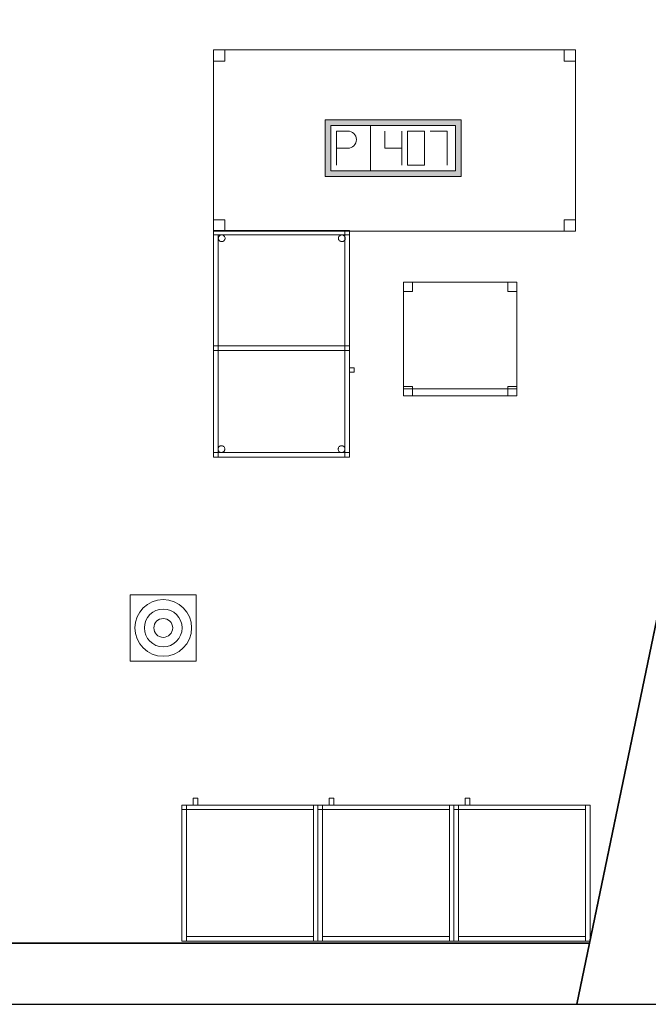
# Model space of a CAD drawing. Header units: metres. Extents: x 397.7 to 427.5, y 12.7 to 28.4.
# Tile 122 of 127: x 421.2 to 424, y 12.8 to 17.2. Entities that reach past the tile are written whole.
import ezdxf

# ---------------------------------------------------------------- set-up
doc = ezdxf.new("R2010")
doc.units = ezdxf.units.M
doc.layers.add('01_SUELOS', color=7, linetype='Continuous', lineweight=25, true_color=0x007f00)
for name, color, linetype, lineweight in [('02_MOBILIARIO', 7, 'Continuous', 18), ('A-DETL-____-MBND', 7, 'Continuous', 18), ('A-DETL-GENF-OTLN', 7, 'Continuous', 18), ('A-WALL-____-MCUT', 7, 'Continuous', 25), ('A-WALL-____-OTLN', 7, 'Continuous', 25), ('Mobiliario', 7, 'Continuous', 18)]:
    doc.layers.add(name, color=color, linetype=linetype, lineweight=lineweight)

# ---------------------------------------------------------------- blocks, each defined once
blk = doc.blocks.new('Family - Armai 60x60x60_P4-153796-07_TEL_P4')
at = {"layer": 'A-DETL-____-MBND', "color": 253, "true_color": 0xaaaaaa}
for p, q in [((0.05, 0.6), (0.05, 0.63)), ((0.05, 0.63), (0.07, 0.63)), ((0.05, 0.6), (0.05, 0.63)), ((0.07, 0.63), (0.05, 0.63)), ((0.07, 0.63), (0.07, 0.6)), ((0.07, 0.6), (0.07, 0.63)), ((0, 0.6), (0.02, 0.6)), ((0.02, 0.6), (0, 0.6)), ((0, 0), (0, 0.6)), ((0, 0.6), (0, 0)), ((0, 0.6), (0.6, 0.6)), ((0.6, 0.6), (0, 0.6)), ((0, 0), (0, 0.6)), ((0, 0.6), (0, 0)), ((0, 0.58), (0, 0.6)), ((0, 0.6), (0, 0.58)), ((0, 0.6), (0.02, 0.6)), ((0.02, 0.6), (0, 0.6)), ((0, 0.6), (0.6, 0.6)), ((0.6, 0.6), (0, 0.6)), ((0, 0), (0, 0.6)), ((0, 0.6), (0, 0)), ((0.02, 0.58), (0, 0.58)), ((0, 0.58), (0.02, 0.58)), ((0.02, 0.6), (0.02, 0)), ((0.02, 0), (0.02, 0.6)), ((0.02, 0.6), (0.02, 0.58)), ((0.02, 0.6), (0.02, 0.58)), ((0.02, 0.58), (0.02, 0.6)), ((0.02, 0.6), (0.58, 0.6)), ((0.02, 0.58), (0.02, 0.6)), ((0.58, 0.6), (0.02, 0.6)), ((0.58, 0.58), (0.02, 0.58)), ((0.02, 0.58), (0.58, 0.58)), ((0.07, 0.6), (0.05, 0.6)), ((0.05, 0.6), (0.07, 0.6)), ((0.58, 0.6), (0.58, 0.58)), ((0.58, 0.58), (0.58, 0.6)), ((0.58, 0.6), (0.6, 0.6)), ((0.6, 0.6), (0.58, 0.6)), ((0.58, 0), (0.58, 0.6)), ((0.58, 0.6), (0.58, 0)), ((0.6, 0.6), (0.6, 0)), ((0.6, 0), (0.6, 0.6)), ((0.6, 0.6), (0.6, 0)), ((0.6, 0), (0.6, 0.6)), ((0.6, 0.6), (0.6, 0)), ((0.6, 0), (0.6, 0.6)), ((0.02, 0), (0, 0)), ((0.02, 0), (0, 0)), ((0.6, 0), (0, 0)), ((0, 0), (0.6, 0)), ((0.6, 0), (0, 0)), ((0, 0), (0.6, 0)), ((0.02, 0), (0.02, 0.02)), ((0.02, 0.02), (0.58, 0.02)), ((0.02, 0), (0.02, 0.02)), ((0.58, 0.02), (0.02, 0.02)), ((0.58, 0), (0.02, 0)), ((0.02, 0), (0.58, 0)), ((0.58, 0.02), (0.58, 0)), ((0.58, 0), (0.58, 0.02)), ((0.6, 0), (0.58, 0)), ((0.6, 0), (0.58, 0))]:
    blk.add_line(p, q, dxfattribs=at)
blk = doc.blocks.new('Family - Cadira d_Oficina_P4-153892-07_TEL_P4')
at = {"layer": 'A-DETL-____-MBND', "color": 253, "true_color": 0xaaaaaa}
for p, q in [((0, 0.5), (0.5, 0.5)), ((0, 0), (0, 0.5)), ((0.5, 0.5), (0, 0.5)), ((0, 0.5), (0, 0)), ((0, 0.46), (0, 0.5)), ((0, 0.5), (0.04, 0.5)), ((0.04, 0.5), (0, 0.5)), ((0, 0.5), (0, 0.46)), ((0.04, 0.5), (0.04, 0.46)), ((0.04, 0.46), (0.04, 0.5)), ((0.46, 0.46), (0.46, 0.5)), ((0.46, 0.5), (0.5, 0.5)), ((0.5, 0.5), (0.46, 0.5)), ((0.46, 0.5), (0.46, 0.46)), ((0.5, 0.5), (0.5, 0.46)), ((0.5, 0.46), (0.5, 0.5)), ((0.5, 0.5), (0.5, 0)), ((0.5, 0), (0.5, 0.5)), ((0.04, 0.46), (0, 0.46)), ((0, 0.46), (0.04, 0.46)), ((0.5, 0.46), (0.46, 0.46)), ((0.46, 0.46), (0.5, 0.46)), ((0, 0), (0, 0.04)), ((0, 0.04), (0.04, 0.04)), ((0.04, 0.04), (0, 0.04)), ((0, 0.04), (0, 0)), ((0, 0), (0, 0.03)), ((0, 0.03), (0.5, 0.03)), ((0.5, 0.03), (0, 0.03)), ((0, 0.03), (0, 0)), ((0.04, 0), (0, 0)), ((0, 0), (0.04, 0)), ((0, 0), (0.5, 0)), ((0.5, 0), (0, 0)), ((0.04, 0.04), (0.04, 0)), ((0.04, 0), (0.04, 0.04)), ((0.46, 0), (0.46, 0.04)), ((0.46, 0.04), (0.5, 0.04)), ((0.5, 0.04), (0.46, 0.04)), ((0.46, 0.04), (0.46, 0)), ((0.5, 0), (0.46, 0)), ((0.5, 0.04), (0.5, 0)), ((0.5, 0), (0.5, 0.04)), ((0.5, 0.03), (0.5, 0)), ((0.5, 0), (0.5, 0.03)), ((0.5, 0), (0, 0)), ((0, 0), (0.5, 0)), ((0.46, 0), (0.5, 0))]:
    blk.add_line(p, q, dxfattribs=at)
blk = doc.blocks.new('Family - Armai 60x60x60_P4-153911-07_TEL_P4')
at = {"layer": 'A-DETL-____-MBND', "color": 253, "true_color": 0xaaaaaa}
for p, q in [((0.05, 0.6), (0.05, 0.63)), ((0.05, 0.63), (0.07, 0.63)), ((0.05, 0.6), (0.05, 0.63)), ((0.07, 0.63), (0.05, 0.63)), ((0.07, 0.63), (0.07, 0.6)), ((0.07, 0.6), (0.07, 0.63)), ((0, 0.6), (0.6, 0.6)), ((0.6, 0.6), (0, 0.6)), ((0, 0), (0, 0.6)), ((0, 0.6), (0, 0)), ((0, 0.58), (0, 0.6)), ((0, 0.6), (0, 0.58)), ((0, 0.6), (0.02, 0.6)), ((0.02, 0.6), (0, 0.6)), ((0, 0.6), (0.02, 0.6)), ((0.02, 0.6), (0, 0.6)), ((0, 0), (0, 0.6)), ((0, 0.6), (0, 0)), ((0, 0.6), (0.6, 0.6)), ((0.6, 0.6), (0, 0.6)), ((0, 0), (0, 0.6)), ((0, 0.6), (0, 0)), ((0.02, 0.58), (0, 0.58)), ((0, 0.58), (0.02, 0.58)), ((0.02, 0.58), (0.02, 0.6)), ((0.02, 0.6), (0.58, 0.6)), ((0.02, 0.58), (0.02, 0.6)), ((0.58, 0.6), (0.02, 0.6)), ((0.02, 0.6), (0.02, 0.58)), ((0.02, 0.6), (0.02, 0.58)), ((0.02, 0.6), (0.02, 0)), ((0.02, 0), (0.02, 0.6)), ((0.58, 0.58), (0.02, 0.58)), ((0.02, 0.58), (0.58, 0.58)), ((0.07, 0.6), (0.05, 0.6)), ((0.05, 0.6), (0.07, 0.6)), ((0.58, 0.6), (0.58, 0.58)), ((0.58, 0.58), (0.58, 0.6)), ((0.58, 0.6), (0.6, 0.6)), ((0.6, 0.6), (0.58, 0.6)), ((0.58, 0), (0.58, 0.6)), ((0.58, 0.6), (0.58, 0)), ((0.6, 0.6), (0.6, 0)), ((0.6, 0), (0.6, 0.6)), ((0.6, 0.6), (0.6, 0)), ((0.6, 0), (0.6, 0.6)), ((0.6, 0.6), (0.6, 0)), ((0.6, 0), (0.6, 0.6)), ((0.6, 0), (0, 0)), ((0, 0), (0.6, 0)), ((0.02, 0), (0, 0)), ((0.02, 0), (0, 0)), ((0.6, 0), (0, 0)), ((0, 0), (0.6, 0)), ((0.02, 0), (0.02, 0.02)), ((0.02, 0.02), (0.58, 0.02)), ((0.02, 0), (0.02, 0.02)), ((0.58, 0.02), (0.02, 0.02)), ((0.58, 0), (0.02, 0)), ((0.02, 0), (0.58, 0)), ((0.58, 0.02), (0.58, 0)), ((0.58, 0), (0.58, 0.02)), ((0.6, 0), (0.58, 0)), ((0.6, 0), (0.58, 0))]:
    blk.add_line(p, q, dxfattribs=at)
blk = doc.blocks.new('Family - Armai 60x60x60_P4-153913-07_TEL_P4')
at = {"layer": 'A-DETL-____-MBND', "color": 253, "true_color": 0xaaaaaa}
for p, q in [((0.05, 0.6), (0.05, 0.63)), ((0.05, 0.63), (0.07, 0.63)), ((0.05, 0.6), (0.05, 0.63)), ((0.07, 0.63), (0.05, 0.63)), ((0.07, 0.63), (0.07, 0.6)), ((0.07, 0.6), (0.07, 0.63)), ((0, 0.6), (0.6, 0.6)), ((0.6, 0.6), (0, 0.6)), ((0, 0), (0, 0.6)), ((0, 0.6), (0, 0)), ((0, 0.6), (0.02, 0.6)), ((0.02, 0.6), (0, 0.6)), ((0, 0), (0, 0.6)), ((0, 0.6), (0, 0)), ((0, 0.6), (0.6, 0.6)), ((0.6, 0.6), (0, 0.6)), ((0, 0), (0, 0.6)), ((0, 0.6), (0, 0)), ((0, 0.58), (0, 0.6)), ((0, 0.6), (0, 0.58)), ((0, 0.6), (0.02, 0.6)), ((0.02, 0.6), (0, 0.6)), ((0.02, 0.58), (0, 0.58)), ((0, 0.58), (0.02, 0.58)), ((0.02, 0.58), (0.02, 0.6)), ((0.02, 0.6), (0.58, 0.6)), ((0.02, 0.58), (0.02, 0.6)), ((0.58, 0.6), (0.02, 0.6)), ((0.02, 0.6), (0.02, 0)), ((0.02, 0), (0.02, 0.6)), ((0.02, 0.6), (0.02, 0.58)), ((0.02, 0.6), (0.02, 0.58)), ((0.58, 0.58), (0.02, 0.58)), ((0.02, 0.58), (0.58, 0.58)), ((0.07, 0.6), (0.05, 0.6)), ((0.05, 0.6), (0.07, 0.6)), ((0.58, 0.6), (0.58, 0.58)), ((0.58, 0.58), (0.58, 0.6)), ((0.58, 0.6), (0.6, 0.6)), ((0.6, 0.6), (0.58, 0.6)), ((0.58, 0), (0.58, 0.6)), ((0.58, 0.6), (0.58, 0)), ((0.6, 0.6), (0.6, 0)), ((0.6, 0), (0.6, 0.6)), ((0.6, 0.6), (0.6, 0)), ((0.6, 0), (0.6, 0.6)), ((0.6, 0.6), (0.6, 0)), ((0.6, 0), (0.6, 0.6)), ((0.6, 0), (0, 0)), ((0, 0), (0.6, 0)), ((0.02, 0), (0, 0)), ((0.02, 0), (0, 0)), ((0.6, 0), (0, 0)), ((0, 0), (0.6, 0)), ((0.02, 0), (0.02, 0.02)), ((0.02, 0.02), (0.58, 0.02)), ((0.02, 0), (0.02, 0.02)), ((0.58, 0.02), (0.02, 0.02)), ((0.58, 0), (0.02, 0)), ((0.02, 0), (0.58, 0)), ((0.58, 0.02), (0.58, 0)), ((0.58, 0), (0.58, 0.02)), ((0.6, 0), (0.58, 0)), ((0.6, 0), (0.58, 0))]:
    blk.add_line(p, q, dxfattribs=at)
blk = doc.blocks.new('Family - Façana sur-est P4-153955-07_TEL_P4')
at = {"layer": 'A-WALL-____-MCUT', "color": 253, "true_color": 0xaaaaaa}
for p, q in [((1.7331, 0.62), (-0.1285, 0.62)), ((-0.1285, 0.62), (0, 0))]:
    blk.add_line(p, q, dxfattribs=at)
at = {"layer": 'A-WALL-____-OTLN', "color": 253, "true_color": 0xaaaaaa}
for p, q in [((15.5861, 0.62), (-0.1285, 0.62)), ((-0.1285, 0.62), (0, 0))]:
    blk.add_line(p, q, dxfattribs=at)
blk = doc.blocks.new('Family - Armai 60x60x60_P4-153988-07_TEL_P4')
at = {"layer": 'A-DETL-____-MBND', "color": 253, "true_color": 0xaaaaaa}
for p, q in [((0.05, 0.6), (0.05, 0.63)), ((0.05, 0.63), (0.07, 0.63)), ((0.05, 0.6), (0.05, 0.63)), ((0.07, 0.63), (0.05, 0.63)), ((0.07, 0.63), (0.07, 0.6)), ((0.07, 0.6), (0.07, 0.63)), ((0, 0.6), (0.6, 0.6)), ((0.6, 0.6), (0, 0.6)), ((0, 0), (0, 0.6)), ((0, 0.6), (0, 0)), ((0, 0.6), (0.6, 0.6)), ((0.6, 0.6), (0, 0.6)), ((0, 0), (0, 0.6)), ((0, 0.6), (0, 0)), ((0, 0.6), (0.02, 0.6)), ((0.02, 0.6), (0, 0.6)), ((0, 0), (0, 0.6)), ((0, 0.6), (0, 0)), ((0, 0.58), (0, 0.6)), ((0, 0.6), (0, 0.58)), ((0, 0.6), (0.02, 0.6)), ((0.02, 0.6), (0, 0.6)), ((0.02, 0.58), (0, 0.58)), ((0, 0.58), (0.02, 0.58)), ((0.02, 0.6), (0.02, 0)), ((0.02, 0), (0.02, 0.6)), ((0.02, 0.6), (0.02, 0.58)), ((0.02, 0.6), (0.02, 0.58)), ((0.02, 0.58), (0.02, 0.6)), ((0.02, 0.6), (0.58, 0.6)), ((0.02, 0.58), (0.02, 0.6)), ((0.58, 0.6), (0.02, 0.6)), ((0.58, 0.58), (0.02, 0.58)), ((0.02, 0.58), (0.58, 0.58)), ((0.07, 0.6), (0.05, 0.6)), ((0.05, 0.6), (0.07, 0.6)), ((0.58, 0.6), (0.6, 0.6)), ((0.6, 0.6), (0.58, 0.6)), ((0.58, 0), (0.58, 0.6)), ((0.58, 0.6), (0.58, 0)), ((0.58, 0.6), (0.58, 0.58)), ((0.58, 0.58), (0.58, 0.6)), ((0.6, 0.6), (0.6, 0)), ((0.6, 0), (0.6, 0.6)), ((0.6, 0.6), (0.6, 0)), ((0.6, 0), (0.6, 0.6)), ((0.6, 0.6), (0.6, 0)), ((0.6, 0), (0.6, 0.6)), ((0.6, 0), (0, 0)), ((0, 0), (0.6, 0)), ((0.6, 0), (0, 0)), ((0, 0), (0.6, 0)), ((0.02, 0), (0, 0)), ((0.02, 0), (0, 0)), ((0.02, 0), (0.02, 0.02)), ((0.02, 0.02), (0.58, 0.02)), ((0.02, 0), (0.02, 0.02)), ((0.58, 0.02), (0.02, 0.02)), ((0.58, 0), (0.02, 0)), ((0.02, 0), (0.58, 0)), ((0.58, 0.02), (0.58, 0)), ((0.58, 0), (0.58, 0.02)), ((0.6, 0), (0.58, 0)), ((0.6, 0), (0.58, 0))]:
    blk.add_line(p, q, dxfattribs=at)
blk = doc.blocks.new('Family - Armai 60x60x60_P4-153990-07_TEL_P4')
at = {"layer": 'A-DETL-____-MBND', "color": 253, "true_color": 0xaaaaaa}
for p, q in [((0.05, 0.6), (0.05, 0.63)), ((0.05, 0.63), (0.07, 0.63)), ((0.05, 0.6), (0.05, 0.63)), ((0.07, 0.63), (0.05, 0.63)), ((0.07, 0.63), (0.07, 0.6)), ((0.07, 0.6), (0.07, 0.63)), ((0, 0.6), (0.6, 0.6)), ((0.6, 0.6), (0, 0.6)), ((0, 0), (0, 0.6)), ((0, 0.6), (0, 0)), ((0, 0.58), (0, 0.6)), ((0, 0.6), (0, 0.58)), ((0, 0.6), (0.02, 0.6)), ((0.02, 0.6), (0, 0.6)), ((0, 0.6), (0.02, 0.6)), ((0.02, 0.6), (0, 0.6)), ((0, 0), (0, 0.6)), ((0, 0.6), (0, 0)), ((0, 0.6), (0.6, 0.6)), ((0.6, 0.6), (0, 0.6)), ((0, 0), (0, 0.6)), ((0, 0.6), (0, 0)), ((0.02, 0.58), (0, 0.58)), ((0, 0.58), (0.02, 0.58)), ((0.02, 0.58), (0.02, 0.6)), ((0.02, 0.6), (0.58, 0.6)), ((0.02, 0.58), (0.02, 0.6)), ((0.58, 0.6), (0.02, 0.6)), ((0.02, 0.6), (0.02, 0.58)), ((0.02, 0.6), (0.02, 0.58)), ((0.02, 0.6), (0.02, 0)), ((0.02, 0), (0.02, 0.6)), ((0.58, 0.58), (0.02, 0.58)), ((0.02, 0.58), (0.58, 0.58)), ((0.07, 0.6), (0.05, 0.6)), ((0.05, 0.6), (0.07, 0.6)), ((0.58, 0.6), (0.58, 0.58)), ((0.58, 0.58), (0.58, 0.6)), ((0.58, 0.6), (0.6, 0.6)), ((0.6, 0.6), (0.58, 0.6)), ((0.58, 0), (0.58, 0.6)), ((0.58, 0.6), (0.58, 0)), ((0.6, 0.6), (0.6, 0)), ((0.6, 0), (0.6, 0.6)), ((0.6, 0.6), (0.6, 0)), ((0.6, 0), (0.6, 0.6)), ((0.6, 0.6), (0.6, 0)), ((0.6, 0), (0.6, 0.6)), ((0.6, 0), (0, 0)), ((0, 0), (0.6, 0)), ((0.02, 0), (0, 0)), ((0.02, 0), (0, 0)), ((0.6, 0), (0, 0)), ((0, 0), (0.6, 0)), ((0.02, 0), (0.02, 0.02)), ((0.02, 0.02), (0.58, 0.02)), ((0.02, 0), (0.02, 0.02)), ((0.58, 0.02), (0.02, 0.02)), ((0.58, 0), (0.02, 0)), ((0.02, 0), (0.58, 0)), ((0.58, 0.02), (0.58, 0)), ((0.58, 0), (0.58, 0.02)), ((0.6, 0), (0.58, 0)), ((0.6, 0), (0.58, 0))]:
    blk.add_line(p, q, dxfattribs=at)
blk = doc.blocks.new('Family - Armai 60x60x60_P4-154004-07_TEL_P4')
at = {"layer": '02_MOBILIARIO', "color": 253, "true_color": 0xaaaaaa}
for p, q in [((0, 0.6), (0, 0.58)), ((0, 0.6), (0.02, 0.6)), ((0, 0.6), (0.6, 0.6)), ((0.6, 0.6), (0, 0.6)), ((0, 0), (0, 0.6)), ((0, 0.6), (0, 0)), ((0.02, 0.6), (0, 0.6)), ((0, 0), (0, 0.6)), ((0.02, 0.58), (0, 0.58)), ((0.02, 0.58), (0.02, 0.6)), ((0.02, 0.6), (0.58, 0.6)), ((0.02, 0.6), (0.02, 0.58)), ((0.02, 0.6), (0.02, 0)), ((0.58, 0.58), (0.02, 0.58)), ((0.58, 0.58), (0.58, 0.6)), ((0.6, 0.6), (0.58, 0.6)), ((0.58, 0), (0.58, 0.6)), ((0.6, 0.6), (0.6, 0)), ((0.6, 0.6), (0.6, 0)), ((0.6, 0), (0.6, 0.6)), ((0.6, 0), (0, 0)), ((0, 0), (0.6, 0)), ((0.02, 0), (0, 0)), ((0.02, 0), (0.02, 0.02)), ((0.02, 0.02), (0.58, 0.02)), ((0.58, 0), (0.02, 0)), ((0.58, 0), (0.58, 0.02)), ((0.6, 0), (0.58, 0))]:
    blk.add_line(p, q, dxfattribs=at)
at = {"layer": 'Mobiliario', "color": 253, "true_color": 0xaaaaaa}
for p, q in [((0, 0.6), (0, 0.58)), ((0.02, 0.6), (0, 0.6)), ((0.02, 0.6), (0, 0.6)), ((0, 0.6), (0, 0)), ((0, 0.58), (0.02, 0.58)), ((0.58, 0.6), (0.02, 0.6)), ((0.02, 0.6), (0.02, 0.58)), ((0.02, 0.58), (0.02, 0.6)), ((0.02, 0), (0.02, 0.6)), ((0.02, 0.58), (0.58, 0.58)), ((0.58, 0.58), (0.58, 0.6)), ((0.6, 0.6), (0.58, 0.6)), ((0.58, 0.6), (0.58, 0)), ((0.6, 0), (0.6, 0.6)), ((0, 0), (0.02, 0)), ((0.58, 0.02), (0.02, 0.02)), ((0.02, 0.02), (0.02, 0)), ((0.02, 0), (0.58, 0)), ((0.58, 0), (0.58, 0.02)), ((0.58, 0), (0.6, 0))]:
    blk.add_line(p, q, dxfattribs=at)
blk = doc.blocks.new('Family - Taula 160X80_P4-154136-07_TEL_P4')
at = {"layer": 'A-DETL-____-MBND', "color": 253, "true_color": 0xaaaaaa}
for p, q in [((0, 0.7501), (0, 0.8001)), ((0, 0.8001), (0.05, 0.8001)), ((0.05, 0.8001), (0, 0.8001)), ((0, 0.8001), (0, 0.7501)), ((0, 0), (0, 0.8001)), ((0, 0.8001), (1.5969, 0.8001)), ((1.5969, 0.8001), (0, 0.8001)), ((0, 0.8001), (0, 0)), ((0.05, 0.8001), (0.05, 0.7501)), ((0.05, 0.7501), (0.05, 0.8001)), ((1.5469, 0.7501), (1.5469, 0.8001)), ((1.5469, 0.8001), (1.5969, 0.8001)), ((1.5969, 0.8001), (1.5469, 0.8001)), ((1.5469, 0.8001), (1.5469, 0.7501)), ((1.5969, 0.8001), (1.5969, 0)), ((1.5969, 0), (1.5969, 0.8001)), ((1.5969, 0.8001), (1.5969, 0.7501)), ((1.5969, 0.7501), (1.5969, 0.8001)), ((0.05, 0.7501), (0, 0.7501)), ((0, 0.7501), (0.05, 0.7501)), ((1.5969, 0.7501), (1.5469, 0.7501)), ((1.5469, 0.7501), (1.5969, 0.7501)), ((0, 0), (0, 0.05)), ((0, 0.05), (0.05, 0.05)), ((0.05, 0.05), (0, 0.05)), ((0, 0.05), (0, 0)), ((0.05, 0.05), (0.05, 0)), ((0.05, 0), (0.05, 0.05)), ((1.5469, 0), (1.5469, 0.05)), ((1.5469, 0.05), (1.5969, 0.05)), ((1.5969, 0.05), (1.5469, 0.05)), ((1.5469, 0.05), (1.5469, 0)), ((1.5969, 0.05), (1.5969, 0)), ((1.5969, 0), (1.5969, 0.05)), ((0.05, 0), (0, 0)), ((0, 0), (0.05, 0)), ((1.5969, 0), (0, 0)), ((0, 0), (1.5969, 0)), ((1.5969, 0), (1.5469, 0)), ((1.5469, 0), (1.5969, 0))]:
    blk.add_line(p, q, dxfattribs=at)
blk = doc.blocks.new('Family - Armai 60x60x60_P4-154168-07_TEL_P4')
at = {"layer": '02_MOBILIARIO', "color": 253, "true_color": 0xaaaaaa}
for p, q in [((0.02, 0.6), (0, 0.6)), ((0, 0), (0, 0.6)), ((0, 0.6), (0, 0.58)), ((0, 0.6), (0.02, 0.6)), ((0, 0.6), (0.6, 0.6)), ((0.6, 0.6), (0, 0.6)), ((0, 0), (0, 0.6)), ((0, 0.6), (0, 0)), ((0.02, 0.58), (0, 0.58)), ((0.02, 0.6), (0.02, 0)), ((0.02, 0.6), (0.02, 0.58)), ((0.02, 0.58), (0.02, 0.6)), ((0.02, 0.6), (0.58, 0.6)), ((0.58, 0.58), (0.02, 0.58)), ((0.6, 0.6), (0.58, 0.6)), ((0.58, 0), (0.58, 0.6)), ((0.58, 0.58), (0.58, 0.6)), ((0.6, 0.6), (0.6, 0)), ((0.6, 0.6), (0.6, 0)), ((0.6, 0), (0.6, 0.6)), ((0.02, 0), (0, 0)), ((0.6, 0), (0, 0)), ((0, 0), (0.6, 0)), ((0.02, 0), (0.02, 0.02)), ((0.02, 0.02), (0.58, 0.02)), ((0.58, 0), (0.02, 0)), ((0.58, 0), (0.58, 0.02)), ((0.6, 0), (0.58, 0))]:
    blk.add_line(p, q, dxfattribs=at)
at = {"layer": 'Mobiliario', "color": 253, "true_color": 0xaaaaaa}
for p, q in [((0.02, 0.6), (0, 0.6)), ((0, 0.6), (0, 0)), ((0, 0.6), (0, 0.58)), ((0.02, 0.6), (0, 0.6)), ((0, 0.58), (0.02, 0.58)), ((0.02, 0), (0.02, 0.6)), ((0.02, 0.58), (0.02, 0.6)), ((0.58, 0.6), (0.02, 0.6)), ((0.02, 0.6), (0.02, 0.58)), ((0.02, 0.58), (0.58, 0.58)), ((0.6, 0.6), (0.58, 0.6)), ((0.58, 0.6), (0.58, 0)), ((0.58, 0.58), (0.58, 0.6)), ((0.6, 0), (0.6, 0.6)), ((0, 0), (0.02, 0)), ((0.58, 0.02), (0.02, 0.02)), ((0.02, 0.02), (0.02, 0)), ((0.02, 0), (0.58, 0)), ((0.58, 0), (0.58, 0.02)), ((0.58, 0), (0.6, 0))]:
    blk.add_line(p, q, dxfattribs=at)
blk = doc.blocks.new('Family - Mur P4-154190-07_TEL_P4')
at = {"layer": 'A-WALL-____-MCUT', "color": 253, "true_color": 0xaaaaaa}
for p, q in [((25.4717, 0.27), (0.0535, 0.27)), ((25.4157, 0), (25.4717, 0.27)), ((0, 0), (25.4157, 0))]:
    blk.add_line(p, q, dxfattribs=at)
at = {"layer": 'A-WALL-____-OTLN', "color": 253, "true_color": 0xaaaaaa}
for p, q in [((25.4717, 0.27), (0.0535, 0.27)), ((25.4157, 0), (25.4717, 0.27)), ((0, 0), (25.4157, 0))]:
    blk.add_line(p, q, dxfattribs=at)
at = {"layer": 'A-WALL-____-OTLN', "color": 253, "lineweight": 18, "true_color": 0xaaaaaa}
blk.add_line((0, 0), (25.4157, 0), dxfattribs=at)
blk = doc.blocks.new('Family - Armai 60x60x60_P4-154192-07_TEL_P4')
at = {"layer": '02_MOBILIARIO', "color": 253, "true_color": 0xaaaaaa}
for p, q in [((0, 0.6), (0.6, 0.6)), ((0.6, 0.6), (0, 0.6)), ((0, 0), (0, 0.6)), ((0, 0.6), (0, 0)), ((0, 0.6), (0, 0.58)), ((0, 0.6), (0.02, 0.6)), ((0.02, 0.6), (0, 0.6)), ((0, 0), (0, 0.6)), ((0.02, 0.58), (0, 0.58)), ((0.02, 0.6), (0.02, 0.58)), ((0.02, 0.58), (0.02, 0.6)), ((0.02, 0.6), (0.58, 0.6)), ((0.02, 0.6), (0.02, 0)), ((0.58, 0.58), (0.02, 0.58)), ((0.6, 0.6), (0.58, 0.6)), ((0.58, 0), (0.58, 0.6)), ((0.58, 0.58), (0.58, 0.6)), ((0.6, 0.6), (0.6, 0)), ((0.6, 0), (0.6, 0.6)), ((0.6, 0.6), (0.6, 0)), ((0.6, 0), (0, 0)), ((0, 0), (0.6, 0)), ((0.02, 0), (0, 0)), ((0.02, 0), (0.02, 0.02)), ((0.02, 0.02), (0.58, 0.02)), ((0.58, 0), (0.02, 0)), ((0.58, 0), (0.58, 0.02)), ((0.6, 0), (0.58, 0))]:
    blk.add_line(p, q, dxfattribs=at)
at = {"layer": 'Mobiliario', "color": 253, "true_color": 0xaaaaaa}
for p, q in [((0, 0.6), (0, 0.58)), ((0.02, 0.6), (0, 0.6)), ((0.02, 0.6), (0, 0.6)), ((0, 0.6), (0, 0)), ((0, 0.58), (0.02, 0.58)), ((0.02, 0.58), (0.02, 0.6)), ((0.58, 0.6), (0.02, 0.6)), ((0.02, 0.6), (0.02, 0.58)), ((0.02, 0), (0.02, 0.6)), ((0.02, 0.58), (0.58, 0.58)), ((0.6, 0.6), (0.58, 0.6)), ((0.58, 0.6), (0.58, 0)), ((0.58, 0.58), (0.58, 0.6)), ((0.6, 0), (0.6, 0.6)), ((0, 0), (0.02, 0)), ((0.58, 0.02), (0.02, 0.02)), ((0.02, 0.02), (0.02, 0)), ((0.02, 0), (0.58, 0)), ((0.58, 0), (0.58, 0.02)), ((0.58, 0), (0.6, 0))]:
    blk.add_line(p, q, dxfattribs=at)
blk = doc.blocks.new('Family - Armai 60x60x60_P4-154346-07_TEL_P4')
at = {"layer": 'A-DETL-____-MBND', "color": 253, "true_color": 0xaaaaaa}
for p, q in [((0.05, 0.6), (0.05, 0.63)), ((0.05, 0.63), (0.07, 0.63)), ((0.05, 0.6), (0.05, 0.63)), ((0.07, 0.63), (0.05, 0.63)), ((0.07, 0.63), (0.07, 0.6)), ((0.07, 0.6), (0.07, 0.63)), ((0, 0.58), (0, 0.6)), ((0, 0.6), (0, 0.58)), ((0, 0.6), (0.02, 0.6)), ((0.02, 0.6), (0, 0.6)), ((0, 0.6), (0.6, 0.6)), ((0.6, 0.6), (0, 0.6)), ((0, 0), (0, 0.6)), ((0, 0.6), (0, 0)), ((0, 0.6), (0.02, 0.6)), ((0.02, 0.6), (0, 0.6)), ((0, 0), (0, 0.6)), ((0, 0.6), (0, 0)), ((0, 0.6), (0.6, 0.6)), ((0.6, 0.6), (0, 0.6)), ((0, 0), (0, 0.6)), ((0, 0.6), (0, 0)), ((0.02, 0.58), (0, 0.58)), ((0, 0.58), (0.02, 0.58)), ((0.02, 0.6), (0.02, 0.58)), ((0.02, 0.6), (0.02, 0.58)), ((0.02, 0.6), (0.02, 0)), ((0.02, 0), (0.02, 0.6)), ((0.02, 0.58), (0.02, 0.6)), ((0.02, 0.6), (0.58, 0.6)), ((0.02, 0.58), (0.02, 0.6)), ((0.58, 0.6), (0.02, 0.6)), ((0.58, 0.58), (0.02, 0.58)), ((0.02, 0.58), (0.58, 0.58)), ((0.07, 0.6), (0.05, 0.6)), ((0.05, 0.6), (0.07, 0.6)), ((0.58, 0.6), (0.58, 0.58)), ((0.58, 0.58), (0.58, 0.6)), ((0.58, 0.6), (0.6, 0.6)), ((0.6, 0.6), (0.58, 0.6)), ((0.58, 0), (0.58, 0.6)), ((0.58, 0.6), (0.58, 0)), ((0.6, 0.6), (0.6, 0)), ((0.6, 0), (0.6, 0.6)), ((0.6, 0.6), (0.6, 0)), ((0.6, 0), (0.6, 0.6)), ((0.6, 0.6), (0.6, 0)), ((0.6, 0), (0.6, 0.6)), ((0.6, 0), (0, 0)), ((0, 0), (0.6, 0)), ((0.02, 0), (0, 0)), ((0.02, 0), (0, 0)), ((0.6, 0), (0, 0)), ((0, 0), (0.6, 0)), ((0.02, 0), (0.02, 0.02)), ((0.02, 0.02), (0.58, 0.02)), ((0.02, 0), (0.02, 0.02)), ((0.58, 0.02), (0.02, 0.02)), ((0.58, 0), (0.02, 0)), ((0.02, 0), (0.58, 0)), ((0.58, 0.02), (0.58, 0)), ((0.58, 0), (0.58, 0.02)), ((0.6, 0), (0.58, 0)), ((0.6, 0), (0.58, 0))]:
    blk.add_line(p, q, dxfattribs=at)
blk = doc.blocks.new('Family - Taula 100X60_P4-154406-07_TEL_P4')
at = {"layer": 'A-DETL-____-MBND', "color": 253, "true_color": 0xaaaaaa}
for p, q in [((0, 0.98), (0, 1)), ((0, 1), (0, 0.98)), ((0, 1), (0.6, 1)), ((0.6, 1), (0, 1)), ((0.6, 1), (0, 1)), ((0, 1), (0.6, 1)), ((0, 1), (0, 0)), ((0, 0), (0, 1)), ((0, 1), (0.58, 1)), ((0, 0), (0, 1)), ((0.58, 1), (0, 1)), ((0, 1), (0, 0)), ((0.6, 1), (0, 1)), ((0, 1), (0.6, 1)), ((0, 1), (0, 0)), ((0, 0), (0, 1)), ((0.58, 1), (0.58, 0)), ((0.58, 0), (0.58, 1)), ((0.6, 1), (0.6, 0.98)), ((0.6, 1), (0.6, 0.98)), ((0.6, 0), (0.6, 1)), ((0.6, 1), (0.6, 0)), ((0.6, 0), (0.6, 1)), ((0.6, 1), (0.6, 0)), ((0.6, 0.98), (0, 0.98)), ((0, 0.98), (0.6, 0.98)), ((0, 0.98), (0.02, 0.98)), ((0.02, 0.98), (0, 0.98)), ((0, 0), (0, 0.98)), ((0, 0.98), (0, 0)), ((0.02, 0.98), (0.02, 0)), ((0.02, 0), (0.02, 0.98)), ((0.0212, 0.965), (0.0215, 0.9676)), ((0.0215, 0.9676), (0.0212, 0.965)), ((0.0215, 0.9624), (0.0212, 0.965)), ((0.0212, 0.965), (0.0215, 0.9624)), ((0.0215, 0.9676), (0.0221, 0.9701)), ((0.0221, 0.9701), (0.0215, 0.9676)), ((0.0221, 0.9599), (0.0215, 0.9624)), ((0.0215, 0.9624), (0.0221, 0.9599)), ((0.0221, 0.9701), (0.0232, 0.9725)), ((0.0232, 0.9725), (0.0221, 0.9701)), ((0.0232, 0.9575), (0.0221, 0.9599)), ((0.0221, 0.9599), (0.0232, 0.9575)), ((0.0232, 0.9725), (0.0247, 0.9746)), ((0.0247, 0.9746), (0.0232, 0.9725)), ((0.0247, 0.9554), (0.0232, 0.9575)), ((0.0232, 0.9575), (0.0247, 0.9554)), ((0.0247, 0.9746), (0.0266, 0.9764)), ((0.0266, 0.9764), (0.0247, 0.9746)), ((0.0266, 0.9536), (0.0247, 0.9554)), ((0.0247, 0.9554), (0.0266, 0.9536)), ((0.0266, 0.9764), (0.0287, 0.9779)), ((0.0287, 0.9779), (0.0266, 0.9764)), ((0.0287, 0.9779), (0.0311, 0.979)), ((0.0311, 0.979), (0.0287, 0.9779)), ((0.0311, 0.979), (0.0336, 0.9797)), ((0.0336, 0.9797), (0.0311, 0.979)), ((0.0336, 0.9797), (0.0362, 0.9799)), ((0.0362, 0.9799), (0.0336, 0.9797)), ((0.0362, 0.9799), (0.0388, 0.9797)), ((0.0388, 0.9797), (0.0362, 0.9799)), ((0.0388, 0.9797), (0.0413, 0.979)), ((0.0413, 0.979), (0.0388, 0.9797)), ((0.0413, 0.979), (0.0436, 0.9779)), ((0.0436, 0.9779), (0.0413, 0.979)), ((0.0436, 0.9779), (0.0458, 0.9764)), ((0.0458, 0.9764), (0.0436, 0.9779)), ((0.0458, 0.9764), (0.0476, 0.9746)), ((0.0476, 0.9746), (0.0458, 0.9764)), ((0.0476, 0.9554), (0.0458, 0.9536)), ((0.0458, 0.9536), (0.0476, 0.9554)), ((0.0476, 0.9746), (0.0491, 0.9725)), ((0.0491, 0.9725), (0.0476, 0.9746)), ((0.0491, 0.9575), (0.0476, 0.9554)), ((0.0476, 0.9554), (0.0491, 0.9575)), ((0.0491, 0.9725), (0.0502, 0.9701)), ((0.0502, 0.9701), (0.0491, 0.9725)), ((0.0502, 0.9599), (0.0491, 0.9575)), ((0.0491, 0.9575), (0.0502, 0.9599)), ((0.0502, 0.9701), (0.0509, 0.9676)), ((0.0509, 0.9676), (0.0502, 0.9701)), ((0.0509, 0.9624), (0.0502, 0.9599)), ((0.0502, 0.9599), (0.0509, 0.9624)), ((0.0509, 0.9676), (0.0511, 0.965)), ((0.0511, 0.965), (0.0509, 0.9676)), ((0.0511, 0.965), (0.0509, 0.9624)), ((0.0509, 0.9624), (0.0511, 0.965)), ((0.5512, 0.965), (0.5515, 0.9676)), ((0.5515, 0.9676), (0.5512, 0.965)), ((0.5515, 0.9624), (0.5512, 0.965)), ((0.5512, 0.965), (0.5515, 0.9624)), ((0.5515, 0.9676), (0.5521, 0.9701)), ((0.5521, 0.9701), (0.5515, 0.9676)), ((0.5521, 0.9599), (0.5515, 0.9624)), ((0.5515, 0.9624), (0.5521, 0.9599)), ((0.5521, 0.9701), (0.5532, 0.9725)), ((0.5532, 0.9725), (0.5521, 0.9701)), ((0.5532, 0.9575), (0.5521, 0.9599)), ((0.5521, 0.9599), (0.5532, 0.9575)), ((0.5532, 0.9725), (0.5547, 0.9746)), ((0.5547, 0.9746), (0.5532, 0.9725)), ((0.5547, 0.9554), (0.5532, 0.9575)), ((0.5532, 0.9575), (0.5547, 0.9554)), ((0.5547, 0.9746), (0.5566, 0.9764)), ((0.5566, 0.9764), (0.5547, 0.9746)), ((0.5566, 0.9536), (0.5547, 0.9554)), ((0.5547, 0.9554), (0.5566, 0.9536)), ((0.5566, 0.9764), (0.5587, 0.9779)), ((0.5587, 0.9779), (0.5566, 0.9764)), ((0.5587, 0.9779), (0.5611, 0.979)), ((0.5611, 0.979), (0.5587, 0.9779)), ((0.5611, 0.979), (0.5636, 0.9797)), ((0.5636, 0.9797), (0.5611, 0.979)), ((0.5636, 0.9797), (0.5662, 0.9799)), ((0.5662, 0.9799), (0.5636, 0.9797)), ((0.5662, 0.9799), (0.5688, 0.9797)), ((0.5688, 0.9797), (0.5662, 0.9799)), ((0.5688, 0.9797), (0.5713, 0.979)), ((0.5713, 0.979), (0.5688, 0.9797)), ((0.5713, 0.979), (0.5736, 0.9779)), ((0.5736, 0.9779), (0.5713, 0.979)), ((0.5736, 0.9779), (0.5758, 0.9764)), ((0.5758, 0.9764), (0.5736, 0.9779)), ((0.5758, 0.9764), (0.5776, 0.9746)), ((0.5776, 0.9746), (0.5758, 0.9764)), ((0.5776, 0.9554), (0.5758, 0.9536)), ((0.5758, 0.9536), (0.5776, 0.9554)), ((0.5776, 0.9746), (0.5791, 0.9725)), ((0.5791, 0.9725), (0.5776, 0.9746)), ((0.5791, 0.9575), (0.5776, 0.9554)), ((0.5776, 0.9554), (0.5791, 0.9575)), ((0.5791, 0.9725), (0.5802, 0.9701)), ((0.5802, 0.9701), (0.5791, 0.9725)), ((0.5802, 0.9599), (0.5791, 0.9575)), ((0.5791, 0.9575), (0.5802, 0.9599)), ((0.5802, 0.9701), (0.5809, 0.9676)), ((0.5809, 0.9676), (0.5802, 0.9701)), ((0.5809, 0.9624), (0.5802, 0.9599)), ((0.5802, 0.9599), (0.5809, 0.9624)), ((0.5809, 0.9676), (0.5811, 0.965)), ((0.5811, 0.965), (0.5809, 0.9676)), ((0.5811, 0.965), (0.5809, 0.9624)), ((0.5809, 0.9624), (0.5811, 0.965)), ((0.0287, 0.9521), (0.0266, 0.9536)), ((0.0266, 0.9536), (0.0287, 0.9521)), ((0.0311, 0.951), (0.0287, 0.9521)), ((0.0287, 0.9521), (0.0311, 0.951)), ((0.0336, 0.9503), (0.0311, 0.951)), ((0.0311, 0.951), (0.0336, 0.9503)), ((0.0362, 0.9501), (0.0336, 0.9503)), ((0.0336, 0.9503), (0.0362, 0.9501)), ((0.0388, 0.9503), (0.0362, 0.9501)), ((0.0362, 0.9501), (0.0388, 0.9503)), ((0.0413, 0.951), (0.0388, 0.9503)), ((0.0388, 0.9503), (0.0413, 0.951)), ((0.0436, 0.9521), (0.0413, 0.951)), ((0.0413, 0.951), (0.0436, 0.9521)), ((0.0458, 0.9536), (0.0436, 0.9521)), ((0.0436, 0.9521), (0.0458, 0.9536)), ((0.5587, 0.9521), (0.5566, 0.9536)), ((0.5566, 0.9536), (0.5587, 0.9521)), ((0.5611, 0.951), (0.5587, 0.9521)), ((0.5587, 0.9521), (0.5611, 0.951)), ((0.5636, 0.9503), (0.5611, 0.951)), ((0.5611, 0.951), (0.5636, 0.9503)), ((0.5662, 0.9501), (0.5636, 0.9503)), ((0.5636, 0.9503), (0.5662, 0.9501)), ((0.5688, 0.9503), (0.5662, 0.9501)), ((0.5662, 0.9501), (0.5688, 0.9503)), ((0.5713, 0.951), (0.5688, 0.9503)), ((0.5688, 0.9503), (0.5713, 0.951)), ((0.5736, 0.9521), (0.5713, 0.951)), ((0.5713, 0.951), (0.5736, 0.9521)), ((0.5758, 0.9536), (0.5736, 0.9521)), ((0.5736, 0.9521), (0.5758, 0.9536)), ((0, 0.47), (0, 0.49)), ((0, 0.49), (0, 0.47)), ((0, 0.49), (0.58, 0.49)), ((0.58, 0.49), (0, 0.49)), ((0, 0.47), (0, 0.49)), ((0, 0.49), (0, 0.47)), ((0, 0.49), (0.6, 0.49)), ((0.6, 0.49), (0, 0.49)), ((0.58, 0.49), (0.58, 0.47)), ((0.58, 0.49), (0.58, 0.47)), ((0.58, 0.49), (0.6, 0.49)), ((0.6, 0.49), (0.58, 0.49)), ((0.58, 0), (0.58, 0.49)), ((0.58, 0.49), (0.58, 0)), ((0.6, 0.49), (0.6, 0.47)), ((0.6, 0.49), (0.6, 0.47)), ((0.6, 0.49), (0.6, 0)), ((0.6, 0), (0.6, 0.49)), ((0.58, 0.47), (0, 0.47)), ((0, 0.47), (0.58, 0.47)), ((0.6, 0.47), (0, 0.47)), ((0, 0.47), (0.6, 0.47)), ((0.6, 0.3744), (0.6, 0.3944)), ((0.6, 0.3944), (0.62, 0.3944)), ((0.62, 0.3944), (0.6, 0.3944)), ((0.6, 0.3944), (0.6, 0.3744)), ((0.62, 0.3944), (0.62, 0.3744)), ((0.62, 0.3744), (0.62, 0.3944)), ((0.62, 0.3744), (0.6, 0.3744)), ((0.6, 0.3744), (0.62, 0.3744)), ((0.022, 0.0428), (0.0235, 0.0449)), ((0.0235, 0.0449), (0.022, 0.0428)), ((0.0235, 0.0449), (0.0254, 0.0467)), ((0.0254, 0.0467), (0.0235, 0.0449)), ((0.0254, 0.0467), (0.0275, 0.0482)), ((0.0275, 0.0482), (0.0254, 0.0467)), ((0.0275, 0.0482), (0.0299, 0.0493)), ((0.0299, 0.0493), (0.0275, 0.0482)), ((0.0299, 0.0493), (0.0324, 0.05)), ((0.0324, 0.05), (0.0299, 0.0493)), ((0.0324, 0.05), (0.035, 0.0502)), ((0.035, 0.0502), (0.0324, 0.05)), ((0.035, 0.0502), (0.0376, 0.05)), ((0.0376, 0.05), (0.035, 0.0502)), ((0.0376, 0.05), (0.0401, 0.0493)), ((0.0401, 0.0493), (0.0376, 0.05)), ((0.0401, 0.0493), (0.0424, 0.0482)), ((0.0424, 0.0482), (0.0401, 0.0493)), ((0.0424, 0.0482), (0.0446, 0.0467)), ((0.0446, 0.0467), (0.0424, 0.0482)), ((0.0446, 0.0467), (0.0464, 0.0449)), ((0.0464, 0.0449), (0.0446, 0.0467)), ((0.0464, 0.0449), (0.0479, 0.0428)), ((0.0479, 0.0428), (0.0464, 0.0449)), ((0.5521, 0.0424), (0.5536, 0.0446)), ((0.5536, 0.0446), (0.5521, 0.0424)), ((0.5536, 0.0446), (0.5554, 0.0464)), ((0.5554, 0.0464), (0.5536, 0.0446)), ((0.5554, 0.0464), (0.5575, 0.0479)), ((0.5575, 0.0479), (0.5554, 0.0464)), ((0.5575, 0.0479), (0.5599, 0.049)), ((0.5599, 0.049), (0.5575, 0.0479)), ((0.5599, 0.049), (0.5624, 0.0497)), ((0.5624, 0.0497), (0.5599, 0.049)), ((0.5624, 0.0497), (0.565, 0.0499)), ((0.565, 0.0499), (0.5624, 0.0497)), ((0.565, 0.0499), (0.5676, 0.0497)), ((0.5676, 0.0497), (0.565, 0.0499)), ((0.5676, 0.0497), (0.5701, 0.049)), ((0.5701, 0.049), (0.5676, 0.0497)), ((0.5701, 0.049), (0.5725, 0.0479)), ((0.5725, 0.0479), (0.5701, 0.049)), ((0.5725, 0.0479), (0.5746, 0.0464)), ((0.5746, 0.0464), (0.5725, 0.0479)), ((0.5746, 0.0464), (0.5764, 0.0446)), ((0.5764, 0.0446), (0.5746, 0.0464)), ((0.5764, 0.0446), (0.5779, 0.0424)), ((0.5779, 0.0424), (0.5764, 0.0446)), ((0, 0), (0, 0.02)), ((0, 0.02), (0, 0)), ((0, 0.02), (0.6, 0.02)), ((0.6, 0.02), (0, 0.02)), ((0.02, 0), (0, 0)), ((0, 0), (0.6, 0)), ((0.6, 0), (0, 0)), ((0, 0), (0.6, 0)), ((0.6, 0), (0, 0)), ((0.6, 0), (0, 0)), ((0, 0), (0.6, 0)), ((0.02, 0.0353), (0.0203, 0.0379)), ((0.0203, 0.0379), (0.02, 0.0353)), ((0.0203, 0.0327), (0.02, 0.0353)), ((0.02, 0.0353), (0.0203, 0.0327)), ((0.0203, 0.0379), (0.0209, 0.0404)), ((0.0209, 0.0404), (0.0203, 0.0379)), ((0.0209, 0.0302), (0.0203, 0.0327)), ((0.0203, 0.0327), (0.0209, 0.0302)), ((0.0209, 0.0404), (0.022, 0.0428)), ((0.022, 0.0428), (0.0209, 0.0404)), ((0.022, 0.0278), (0.0209, 0.0302)), ((0.0209, 0.0302), (0.022, 0.0278)), ((0.0235, 0.0257), (0.022, 0.0278)), ((0.022, 0.0278), (0.0235, 0.0257)), ((0.0254, 0.0238), (0.0235, 0.0257)), ((0.0235, 0.0257), (0.0254, 0.0238)), ((0.0275, 0.0224), (0.0254, 0.0238)), ((0.0254, 0.0238), (0.0275, 0.0224)), ((0.0299, 0.0213), (0.0275, 0.0224)), ((0.0275, 0.0224), (0.0299, 0.0213)), ((0.0324, 0.0206), (0.0299, 0.0213)), ((0.0299, 0.0213), (0.0324, 0.0206)), ((0.035, 0.0204), (0.0324, 0.0206)), ((0.0324, 0.0206), (0.035, 0.0204)), ((0.0376, 0.0206), (0.035, 0.0204)), ((0.035, 0.0204), (0.0376, 0.0206)), ((0.0401, 0.0213), (0.0376, 0.0206)), ((0.0376, 0.0206), (0.0401, 0.0213)), ((0.0424, 0.0224), (0.0401, 0.0213)), ((0.0401, 0.0213), (0.0424, 0.0224)), ((0.0446, 0.0238), (0.0424, 0.0224)), ((0.0424, 0.0224), (0.0446, 0.0238)), ((0.0464, 0.0257), (0.0446, 0.0238)), ((0.0446, 0.0238), (0.0464, 0.0257)), ((0.0479, 0.0278), (0.0464, 0.0257)), ((0.0464, 0.0257), (0.0479, 0.0278)), ((0.0479, 0.0428), (0.049, 0.0404)), ((0.049, 0.0404), (0.0479, 0.0428)), ((0.049, 0.0302), (0.0479, 0.0278)), ((0.0479, 0.0278), (0.049, 0.0302)), ((0.049, 0.0404), (0.0497, 0.0379)), ((0.0497, 0.0379), (0.049, 0.0404)), ((0.0497, 0.0327), (0.049, 0.0302)), ((0.049, 0.0302), (0.0497, 0.0327)), ((0.0497, 0.0379), (0.0499, 0.0353)), ((0.0499, 0.0353), (0.0497, 0.0379)), ((0.0499, 0.0353), (0.0497, 0.0327)), ((0.0497, 0.0327), (0.0499, 0.0353)), ((0.5501, 0.035), (0.5503, 0.0375)), ((0.5503, 0.0375), (0.5501, 0.035)), ((0.5503, 0.0324), (0.5501, 0.035)), ((0.5501, 0.035), (0.5503, 0.0324)), ((0.5503, 0.0375), (0.551, 0.0401)), ((0.551, 0.0401), (0.5503, 0.0375)), ((0.551, 0.0298), (0.5503, 0.0324)), ((0.5503, 0.0324), (0.551, 0.0298)), ((0.551, 0.0401), (0.5521, 0.0424)), ((0.5521, 0.0424), (0.551, 0.0401)), ((0.5521, 0.0275), (0.551, 0.0298)), ((0.551, 0.0298), (0.5521, 0.0275)), ((0.5536, 0.0254), (0.5521, 0.0275)), ((0.5521, 0.0275), (0.5536, 0.0254)), ((0.5554, 0.0235), (0.5536, 0.0254)), ((0.5536, 0.0254), (0.5554, 0.0235)), ((0.5575, 0.022), (0.5554, 0.0235)), ((0.5554, 0.0235), (0.5575, 0.022)), ((0.5599, 0.0209), (0.5575, 0.022)), ((0.5575, 0.022), (0.5599, 0.0209)), ((0.5624, 0.0202), (0.5599, 0.0209)), ((0.5599, 0.0209), (0.5624, 0.0202)), ((0.565, 0.02), (0.5624, 0.0202)), ((0.5624, 0.0202), (0.565, 0.02)), ((0.5676, 0.0202), (0.565, 0.02)), ((0.565, 0.02), (0.5676, 0.0202)), ((0.5701, 0.0209), (0.5676, 0.0202)), ((0.5676, 0.0202), (0.5701, 0.0209)), ((0.5725, 0.022), (0.5701, 0.0209)), ((0.5701, 0.0209), (0.5725, 0.022)), ((0.5746, 0.0235), (0.5725, 0.022)), ((0.5725, 0.022), (0.5746, 0.0235)), ((0.5764, 0.0254), (0.5746, 0.0235)), ((0.5746, 0.0235), (0.5764, 0.0254)), ((0.5779, 0.0275), (0.5764, 0.0254)), ((0.5764, 0.0254), (0.5779, 0.0275)), ((0.5779, 0.0424), (0.579, 0.0401)), ((0.579, 0.0401), (0.5779, 0.0424)), ((0.579, 0.0298), (0.5779, 0.0275)), ((0.5779, 0.0275), (0.579, 0.0298)), ((0.579, 0.0401), (0.5797, 0.0375)), ((0.5797, 0.0375), (0.579, 0.0401)), ((0.5797, 0.0324), (0.579, 0.0298)), ((0.579, 0.0298), (0.5797, 0.0324)), ((0.5797, 0.0375), (0.5799, 0.035)), ((0.5799, 0.035), (0.5797, 0.0375)), ((0.5799, 0.035), (0.5797, 0.0324)), ((0.5797, 0.0324), (0.5799, 0.035)), ((0.6, 0), (0.58, 0)), ((0.6, 0.02), (0.6, 0)), ((0.6, 0.02), (0.6, 0)), ((0.02, 0), (0, 0)), ((0.58, 0), (0, 0)), ((0, 0), (0.58, 0)), ((0.6, 0), (0.58, 0))]:
    blk.add_line(p, q, dxfattribs=at)
blk = doc.blocks.new('Family - LONDR55-XX_ZZ-ARQ-CAA-M3D-Londres55-154484-07_TEL_P4')
at = {"layer": '01_SUELOS', "color": 9, "true_color": 0xaad4aa}
for p, q in [((25.4182, 0), (28.518, 14.9576)), ((28.518, 14.9576), (25.4182, 0)), ((0, 0), (25.4182, 0)), ((25.4182, 0), (0, 0))]:
    blk.add_line(p, q, dxfattribs=at)
blk = doc.blocks.new('LONDR55-XX_ZZ-ARQ-CAA-M3D-Londres55_ifc-1-07_TEL_P4')
at = {"layer": '01_SUELOS', "color": 253, "lineweight": 18, "true_color": 0xaaaaaa}
blk.add_blockref('Family - LONDR55-XX_ZZ-ARQ-CAA-M3D-Londres55-154484-07_TEL_P4', (398.2952, 13.1106), dxfattribs=at)
at = {"layer": '02_MOBILIARIO', "color": 253, "lineweight": 18, "true_color": 0xaaaaaa}
for name, p in [('Family - Taula 160X80_P4-154136-07_TEL_P4', (422.0544, 16.2496)), ('Family - Taula 100X60_P4-154406-07_TEL_P4', (422.0544, 15.2536)), ('Family - Cadira d_Oficina_P4-153892-07_TEL_P4', (422.8928, 15.5244)), ('Family - Armai 60x60x60_P4-153911-07_TEL_P4', (421.9153, 13.1195)), ('Family - Armai 60x60x60_P4-153913-07_TEL_P4', (421.9153, 13.1195)), ('Family - Armai 60x60x60_P4-153988-07_TEL_P4', (422.5153, 13.1195)), ('Family - Armai 60x60x60_P4-153990-07_TEL_P4', (422.5153, 13.1195)), ('Family - Armai 60x60x60_P4-153796-07_TEL_P4', (423.1153, 13.1195)), ('Family - Armai 60x60x60_P4-154346-07_TEL_P4', (423.1153, 13.1195)), ('Family - Armai 60x60x60_P4-154192-07_TEL_P4', (421.9153, 13.1195)), ('Family - Armai 60x60x60_P4-154004-07_TEL_P4', (422.5153, 13.1195)), ('Family - Armai 60x60x60_P4-154168-07_TEL_P4', (423.1153, 13.1195))]:
    blk.add_blockref(name, p, dxfattribs=at)
at = {"layer": 'A-WALL-____-OTLN', "color": 253, "lineweight": 18, "true_color": 0xaaaaaa, "rotation": 78.29179146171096}
blk.add_blockref('Family - Façana sur-est P4-153955-07_TEL_P4', (424.2907, 12.8406), dxfattribs=at)
at = {"layer": 'A-WALL-____-OTLN', "color": 253, "lineweight": 18, "true_color": 0xaaaaaa}
blk.add_blockref('Family - Mur P4-154190-07_TEL_P4', (398.2417, 12.8406), dxfattribs=at)
blk = doc.blocks.new('ZYR_05_02_05 PT 4COL Terra - 07 PT Terra _4SC-2SAI-2VD_-903806-07_TEL_P4')
at = {"layer": 'A-DETL-____-MBND', "true_color": 0x3c0aff}
h = blk.add_hatch(color=180, dxfattribs=at)
h.paths.add_polyline_path([(-0.3585, -0.125), (0.2415, -0.125), (0.2415, 0.125), (-0.3585, 0.125)])
h.paths.add_polyline_path([(0.2165, -0.1), (-0.3335, -0.1), (-0.3335, 0.1), (0.2165, 0.1)])
at = {"layer": 'A-DETL-____-MBND', "color": 180, "true_color": 0x3c0aff}
for p, q in [((0.2415, 0.125), (-0.3585, 0.125)), ((-0.3585, 0.125), (-0.3585, -0.125)), ((-0.3585, 0.125), (0.2415, 0.125)), ((-0.3585, 0.125), (-0.3585, -0.125)), ((-0.3335, -0.1), (-0.3335, 0.1)), ((-0.3335, 0.1), (0.2165, 0.1)), ((-0.3335, 0.1), (0.2165, 0.1)), ((-0.3335, -0.1), (-0.3335, 0.1)), ((-0.1585, 0.1), (-0.1585, -0.1)), ((0.2165, 0.1), (0.2165, -0.1)), ((0.2165, 0.1), (0.2165, -0.1)), ((0.2415, -0.125), (0.2415, 0.125)), ((0.2415, 0.125), (0.2415, -0.125)), ((-0.3085, 0.075), (-0.2585, 0.0754)), ((-0.3085, 0.075), (-0.3085, -0.075)), ((-0.096, 0.075), (-0.096, 0)), ((-0.021, 0.075), (-0.021, -0.075)), ((0.079, 0.075), (0.004, 0.075)), ((0.004, 0.075), (0.004, -0.075)), ((0.079, -0.075), (0.079, 0.075)), ((0.104, 0.075), (0.179, 0.075)), ((0.179, 0.075), (0.179, -0.075)), ((-0.3085, 0), (-0.2585, 0)), ((-0.096, 0), (-0.021, 0)), ((0.004, -0.075), (0.079, -0.075)), ((-0.3585, -0.125), (0.2415, -0.125)), ((0.2415, -0.125), (-0.3585, -0.125)), ((0.2165, -0.1), (-0.3335, -0.1)), ((0.2165, -0.1), (-0.3335, -0.1))]:
    blk.add_line(p, q, dxfattribs=at)
blk.add_arc((-0.2585, 0.0377), 0.0377, 270, 90, dxfattribs=at)
blk = doc.blocks.new('ZYR_08_04 Altaveu Sostre Encastat - Altaveu Encastat 08 _Rect_-911407-07_TEL_P4')
at = {"layer": 'A-DETL-GENF-OTLN', "color": 6, "true_color": 0xff00ff}
for p, q in [((-0.145825, 0.145825), (0.145825, 0.145825)), ((-0.145825, -0.145825), (-0.145825, 0.145825)), ((0.145825, 0.145825), (0.145825, -0.145825)), ((0.145825, -0.145825), (-0.145825, -0.145825))]:
    blk.add_line(p, q, dxfattribs=at)
for radius in [0.125, 0.083333, 0.041667]:
    blk.add_circle((0, 0), radius, dxfattribs=at)

msp = doc.modelspace()

# ---------------------------------------------------------------- block references
at = {"lineweight": 5}
msp.add_blockref('LONDR55-XX_ZZ-ARQ-CAA-M3D-Londres55_ifc-1-07_TEL_P4', (0, 0), dxfattribs=at)
at = {"layer": 'A-DETL-____-MBND', "color": 180, "true_color": 0x3c0aff}
msp.add_blockref('ZYR_05_02_05 PT 4COL Terra - 07 PT Terra _4SC-2SAI-2VD_-903806-07_TEL_P4', (422.9055, 16.6159), dxfattribs=at)
at = {"layer": 'A-DETL-GENF-OTLN', "color": 6, "true_color": 0xff00ff}
msp.add_blockref('ZYR_08_04 Altaveu Sostre Encastat - Altaveu Encastat 08 _Rect_-911407-07_TEL_P4', (421.8328, 14.5003), dxfattribs=at)

doc.saveas('drawing.dxf')
